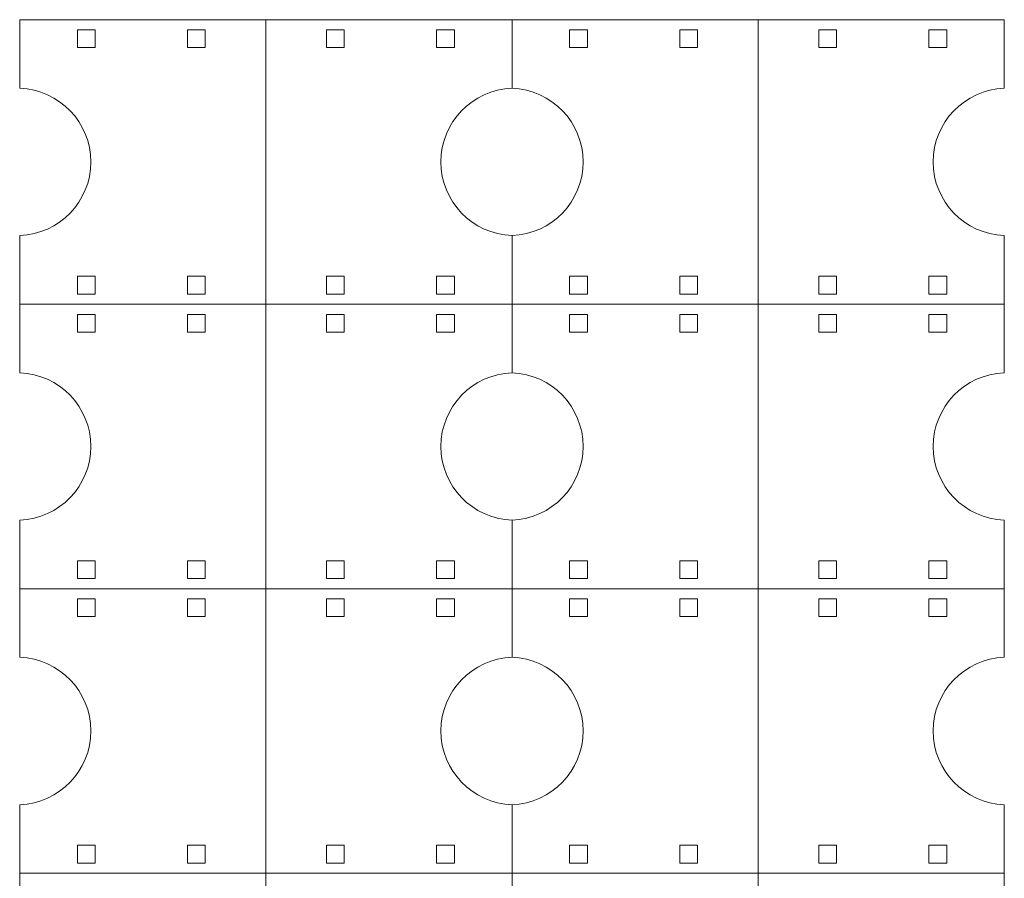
# Model space of a CAD drawing. Header units: millimetres. Extents: x -1094 to 1155, y -1556 to 1707.
# Tile 149 of 149: x 934 to 1155, y 1513 to 1706. Entities that reach past the tile are written whole.
import ezdxf

# ---------------------------------------------------------------- set-up
doc = ezdxf.new("R2010")
doc.units = ezdxf.units.MM
doc.header["$MEASUREMENT"] = 0
doc.layers.add('Layer 1', color=7, linetype='Continuous')

msp = doc.modelspace()

# ---------------------------------------------------------------- linework, layer by layer
at = {"layer": 'Layer 1', "color": 250, "lineweight": 9}
for points, knots in [([(934.1118, 1642.1222), (934.1118, 1642.1222), (934.1118, 1657.5422), (934.1118, 1657.5422), (934.1118, 1657.5422), (943.0118, 1657.8922), (950.1118, 1665.1822), (950.1118, 1674.1222), (950.1118, 1674.1222), (950.1118, 1683.0622), (943.0118, 1690.3422), (934.1118, 1690.6922), (934.1118, 1690.6922), (934.1118, 1690.6922), (934.1118, 1706.1122), (934.1118, 1706.1122), (934.1118, 1706.1122), (934.1118, 1706.1122), (989.4618, 1706.1122), (989.4618, 1706.1122), (989.4618, 1706.1122), (989.4618, 1684.7822), (989.4618, 1663.4522), (989.4618, 1642.1222), (989.4618, 1642.1222), (989.4618, 1642.1222), (1044.8018, 1642.1222), (1044.8018, 1642.1222), (1044.8018, 1642.1222), (1044.8018, 1642.1222), (1044.8018, 1626.7022), (1044.8018, 1626.7022), (1044.8018, 1626.7022), (1035.9118, 1626.3522), (1028.8018, 1619.0622), (1028.8018, 1610.1222), (1028.8018, 1610.1222), (1028.8018, 1601.1822), (1035.9118, 1593.9022), (1044.8018, 1593.5522), (1044.8018, 1593.5522), (1044.8018, 1593.5522), (1044.8018, 1578.1322), (1044.8018, 1578.1322), (1044.8018, 1578.1322), (1044.8018, 1578.1322), (1100.1518, 1578.1322), (1100.1518, 1578.1322), (1100.1518, 1578.1322), (1100.1518, 1556.8022), (1100.1518, 1535.4622), (1100.1518, 1514.1322), (1100.1518, 1514.1322), (1100.1518, 1514.1322), (1155.4918, 1514.1322), (1155.4918, 1514.1322), (1155.4918, 1514.1322), (1155.4918, 1514.1322), (1155.4918, 1498.7122), (1155.4918, 1498.7122), (1155.4918, 1498.7122), (1146.5918, 1498.3622), (1139.4918, 1491.0722), (1139.4918, 1482.1422), (1139.4918, 1482.1422), (1139.4918, 1473.2022), (1146.5918, 1465.9122), (1155.4918, 1465.5622), (1155.4918, 1465.5622), (1155.4918, 1465.5622), (1155.4918, 1450.1422), (1155.4918, 1450.1422)], [0, 0, 0, 0, 0.05263158, 0.05263158, 0.05263158, 0.05263158, 0.10526316, 0.10526316, 0.10526316, 0.10526316, 0.15789474, 0.15789474, 0.15789474, 0.15789474, 0.21052632, 0.21052632, 0.21052632, 0.21052632, 0.26315789, 0.26315789, 0.26315789, 0.26315789, 0.31578947, 0.31578947, 0.31578947, 0.31578947, 0.36842105, 0.36842105, 0.36842105, 0.36842105, 0.42105263, 0.42105263, 0.42105263, 0.42105263, 0.47368421, 0.47368421, 0.47368421, 0.47368421, 0.52631579, 0.52631579, 0.52631579, 0.52631579, 0.57894737, 0.57894737, 0.57894737, 0.57894737, 0.63157895, 0.63157895, 0.63157895, 0.63157895, 0.68421053, 0.68421053, 0.68421053, 0.68421053, 0.73684211, 0.73684211, 0.73684211, 0.73684211, 0.78947368, 0.78947368, 0.78947368, 0.78947368, 0.84210526, 0.84210526, 0.84210526, 0.84210526, 0.89473684, 0.89473684, 0.89473684, 0.89473684, 1, 1, 1, 1]), ([(989.4618, 1706.1122), (989.4618, 1706.1122), (1044.8018, 1706.1122), (1044.8018, 1706.1122), (1044.8018, 1706.1122), (1044.8018, 1706.1122), (1044.8018, 1690.6922), (1044.8018, 1690.6922), (1044.8018, 1690.6922), (1035.9118, 1690.3422), (1028.8018, 1683.0622), (1028.8018, 1674.1222), (1028.8018, 1674.1222), (1028.8018, 1665.1822), (1035.9118, 1657.8922), (1044.8018, 1657.5422), (1044.8018, 1657.5422), (1044.8018, 1657.5422), (1044.8018, 1642.1222), (1044.8018, 1642.1222), (1044.8018, 1642.1222), (1044.8018, 1642.1222), (1100.1518, 1642.1222), (1100.1518, 1642.1222), (1100.1518, 1642.1222), (1100.1518, 1620.7922), (1100.1518, 1599.4622), (1100.1518, 1578.1322), (1100.1518, 1578.1322), (1100.1518, 1578.1322), (1155.4918, 1578.1322), (1155.4918, 1578.1322), (1155.4918, 1578.1322), (1155.4918, 1578.1322), (1155.4918, 1562.7022), (1155.4918, 1562.7022), (1155.4918, 1562.7022), (1146.5918, 1562.3622), (1139.4918, 1555.0722), (1139.4918, 1546.1322), (1139.4918, 1546.1322), (1139.4918, 1537.1922), (1146.5918, 1529.9022), (1155.4918, 1529.5522), (1155.4918, 1529.5522), (1155.4918, 1529.5522), (1155.4918, 1514.1322), (1155.4918, 1514.1322)], [0, 0, 0, 0, 0.07692308, 0.07692308, 0.07692308, 0.07692308, 0.15384615, 0.15384615, 0.15384615, 0.15384615, 0.23076923, 0.23076923, 0.23076923, 0.23076923, 0.30769231, 0.30769231, 0.30769231, 0.30769231, 0.38461538, 0.38461538, 0.38461538, 0.38461538, 0.46153846, 0.46153846, 0.46153846, 0.46153846, 0.53846154, 0.53846154, 0.53846154, 0.53846154, 0.61538462, 0.61538462, 0.61538462, 0.61538462, 0.69230769, 0.69230769, 0.69230769, 0.69230769, 0.76923077, 0.76923077, 0.76923077, 0.76923077, 0.84615385, 0.84615385, 0.84615385, 0.84615385, 1, 1, 1, 1]), ([(1155.4918, 1578.1322), (1155.4918, 1578.1322), (1155.4918, 1593.5522), (1155.4918, 1593.5522), (1155.4918, 1593.5522), (1146.5918, 1593.9022), (1139.4918, 1601.1822), (1139.4918, 1610.1222), (1139.4918, 1610.1222), (1139.4918, 1619.0622), (1146.5918, 1626.3522), (1155.4918, 1626.7022), (1155.4918, 1626.7022), (1155.4918, 1626.7022), (1155.4918, 1642.1222), (1155.4918, 1642.1222), (1155.4918, 1642.1222), (1155.4918, 1642.1222), (1100.1518, 1642.1222), (1100.1518, 1642.1222), (1100.1518, 1642.1222), (1100.1518, 1663.4522), (1100.1518, 1684.7822), (1100.1518, 1706.1122), (1100.1518, 1706.1122), (1100.1518, 1706.1122), (1044.8018, 1706.1122), (1044.8018, 1706.1122)], [0, 0, 0, 0, 0.125, 0.125, 0.125, 0.125, 0.25, 0.25, 0.25, 0.25, 0.375, 0.375, 0.375, 0.375, 0.5, 0.5, 0.5, 0.5, 0.625, 0.625, 0.625, 0.625, 0.75, 0.75, 0.75, 0.75, 1, 1, 1, 1]), ([(1100.1518, 1706.1122), (1100.1518, 1706.1122), (1155.4918, 1706.1122), (1155.4918, 1706.1122), (1155.4918, 1706.1122), (1155.4918, 1706.1122), (1155.4918, 1690.6922), (1155.4918, 1690.6922), (1155.4918, 1690.6922), (1146.5918, 1690.3422), (1139.4918, 1683.0622), (1139.4918, 1674.1222), (1139.4918, 1674.1222), (1139.4918, 1665.1822), (1146.5918, 1657.8922), (1155.4918, 1657.5422), (1155.4918, 1657.5422), (1155.4918, 1657.5422), (1155.4918, 1642.1222), (1155.4918, 1642.1222)], [0, 0, 0, 0, 0.16666667, 0.16666667, 0.16666667, 0.16666667, 0.33333333, 0.33333333, 0.33333333, 0.33333333, 0.5, 0.5, 0.5, 0.5, 0.66666667, 0.66666667, 0.66666667, 0.66666667, 1, 1, 1, 1]), ([(951.0718, 1699.8222), (951.0718, 1699.8222), (951.0718, 1703.8222), (951.0718, 1703.8222), (951.0718, 1703.8222), (951.0718, 1703.8222), (947.0718, 1703.8222), (947.0718, 1703.8222), (947.0718, 1703.8222), (947.0718, 1703.8222), (947.0718, 1699.8222), (947.0718, 1699.8222), (947.0718, 1699.8222), (947.0718, 1699.8222), (951.0718, 1699.8222), (951.0718, 1699.8222)], [0, 0, 0, 0, 0.2, 0.2, 0.2, 0.2, 0.4, 0.4, 0.4, 0.4, 0.6, 0.6, 0.6, 0.6, 1, 1, 1, 1]), ([(971.8318, 1699.8222), (971.8318, 1699.8222), (971.8318, 1703.8222), (971.8318, 1703.8222), (971.8318, 1703.8222), (971.8318, 1703.8222), (975.8318, 1703.8222), (975.8318, 1703.8222), (975.8318, 1703.8222), (975.8318, 1703.8222), (975.8318, 1699.8222), (975.8318, 1699.8222), (975.8318, 1699.8222), (975.8318, 1699.8222), (971.8318, 1699.8222), (971.8318, 1699.8222)], [0, 0, 0, 0, 0.2, 0.2, 0.2, 0.2, 0.4, 0.4, 0.4, 0.4, 0.6, 0.6, 0.6, 0.6, 1, 1, 1, 1]), ([(1007.0818, 1699.8222), (1007.0818, 1699.8222), (1007.0818, 1703.8222), (1007.0818, 1703.8222), (1007.0818, 1703.8222), (1007.0818, 1703.8222), (1003.0918, 1703.8222), (1003.0918, 1703.8222), (1003.0918, 1703.8222), (1003.0918, 1703.8222), (1003.0918, 1699.8222), (1003.0918, 1699.8222), (1003.0918, 1699.8222), (1003.0918, 1699.8222), (1007.0818, 1699.8222), (1007.0818, 1699.8222)], [0, 0, 0, 0, 0.2, 0.2, 0.2, 0.2, 0.4, 0.4, 0.4, 0.4, 0.6, 0.6, 0.6, 0.6, 1, 1, 1, 1]), ([(1027.8518, 1699.8222), (1027.8518, 1699.8222), (1027.8518, 1703.8222), (1027.8518, 1703.8222), (1027.8518, 1703.8222), (1027.8518, 1703.8222), (1031.8518, 1703.8222), (1031.8518, 1703.8222), (1031.8518, 1703.8222), (1031.8518, 1703.8222), (1031.8518, 1699.8222), (1031.8518, 1699.8222), (1031.8518, 1699.8222), (1031.8518, 1699.8222), (1027.8518, 1699.8222), (1027.8518, 1699.8222)], [0, 0, 0, 0, 0.2, 0.2, 0.2, 0.2, 0.4, 0.4, 0.4, 0.4, 0.6, 0.6, 0.6, 0.6, 1, 1, 1, 1]), ([(1061.7518, 1699.8222), (1061.7518, 1699.8222), (1061.7518, 1703.8222), (1061.7518, 1703.8222), (1061.7518, 1703.8222), (1061.7518, 1703.8222), (1057.7518, 1703.8222), (1057.7518, 1703.8222), (1057.7518, 1703.8222), (1057.7518, 1703.8222), (1057.7518, 1699.8222), (1057.7518, 1699.8222), (1057.7518, 1699.8222), (1057.7518, 1699.8222), (1061.7518, 1699.8222), (1061.7518, 1699.8222)], [0, 0, 0, 0, 0.2, 0.2, 0.2, 0.2, 0.4, 0.4, 0.4, 0.4, 0.6, 0.6, 0.6, 0.6, 1, 1, 1, 1]), ([(1082.5218, 1699.8222), (1082.5218, 1699.8222), (1082.5218, 1703.8222), (1082.5218, 1703.8222), (1082.5218, 1703.8222), (1082.5218, 1703.8222), (1086.5218, 1703.8222), (1086.5218, 1703.8222), (1086.5218, 1703.8222), (1086.5218, 1703.8222), (1086.5218, 1699.8222), (1086.5218, 1699.8222), (1086.5218, 1699.8222), (1086.5218, 1699.8222), (1082.5218, 1699.8222), (1082.5218, 1699.8222)], [0, 0, 0, 0, 0.2, 0.2, 0.2, 0.2, 0.4, 0.4, 0.4, 0.4, 0.6, 0.6, 0.6, 0.6, 1, 1, 1, 1]), ([(1117.7718, 1699.8222), (1117.7718, 1699.8222), (1117.7718, 1703.8222), (1117.7718, 1703.8222), (1117.7718, 1703.8222), (1117.7718, 1703.8222), (1113.7718, 1703.8222), (1113.7718, 1703.8222), (1113.7718, 1703.8222), (1113.7718, 1703.8222), (1113.7718, 1699.8222), (1113.7718, 1699.8222), (1113.7718, 1699.8222), (1113.7718, 1699.8222), (1117.7718, 1699.8222), (1117.7718, 1699.8222)], [0, 0, 0, 0, 0.2, 0.2, 0.2, 0.2, 0.4, 0.4, 0.4, 0.4, 0.6, 0.6, 0.6, 0.6, 1, 1, 1, 1]), ([(1138.5418, 1699.8222), (1138.5418, 1699.8222), (1138.5418, 1703.8222), (1138.5418, 1703.8222), (1138.5418, 1703.8222), (1138.5418, 1703.8222), (1142.5418, 1703.8222), (1142.5418, 1703.8222), (1142.5418, 1703.8222), (1142.5418, 1703.8222), (1142.5418, 1699.8222), (1142.5418, 1699.8222), (1142.5418, 1699.8222), (1142.5418, 1699.8222), (1138.5418, 1699.8222), (1138.5418, 1699.8222)], [0, 0, 0, 0, 0.2, 0.2, 0.2, 0.2, 0.4, 0.4, 0.4, 0.4, 0.6, 0.6, 0.6, 0.6, 1, 1, 1, 1]), ([(1044.8018, 1690.6922), (1053.7018, 1690.3422), (1060.8018, 1683.0622), (1060.8018, 1674.1222), (1060.8018, 1674.1222), (1060.8018, 1665.1822), (1053.7018, 1657.8922), (1044.8018, 1657.5422)], [0, 0, 0, 0, 0.33333333, 0.33333333, 0.33333333, 0.33333333, 1, 1, 1, 1]), ([(951.0718, 1648.4122), (951.0718, 1648.4122), (951.0718, 1644.4122), (951.0718, 1644.4122), (951.0718, 1644.4122), (951.0718, 1644.4122), (947.0718, 1644.4122), (947.0718, 1644.4122), (947.0718, 1644.4122), (947.0718, 1644.4122), (947.0718, 1648.4122), (947.0718, 1648.4122), (947.0718, 1648.4122), (947.0718, 1648.4122), (951.0718, 1648.4122), (951.0718, 1648.4122)], [0, 0, 0, 0, 0.2, 0.2, 0.2, 0.2, 0.4, 0.4, 0.4, 0.4, 0.6, 0.6, 0.6, 0.6, 1, 1, 1, 1]), ([(971.8318, 1648.4122), (971.8318, 1648.4122), (971.8318, 1644.4122), (971.8318, 1644.4122), (971.8318, 1644.4122), (971.8318, 1644.4122), (975.8318, 1644.4122), (975.8318, 1644.4122), (975.8318, 1644.4122), (975.8318, 1644.4122), (975.8318, 1648.4122), (975.8318, 1648.4122), (975.8318, 1648.4122), (975.8318, 1648.4122), (971.8318, 1648.4122), (971.8318, 1648.4122)], [0, 0, 0, 0, 0.2, 0.2, 0.2, 0.2, 0.4, 0.4, 0.4, 0.4, 0.6, 0.6, 0.6, 0.6, 1, 1, 1, 1]), ([(1007.0818, 1648.4122), (1007.0818, 1648.4122), (1007.0818, 1644.4122), (1007.0818, 1644.4122), (1007.0818, 1644.4122), (1007.0818, 1644.4122), (1003.0918, 1644.4122), (1003.0918, 1644.4122), (1003.0918, 1644.4122), (1003.0918, 1644.4122), (1003.0918, 1648.4122), (1003.0918, 1648.4122), (1003.0918, 1648.4122), (1003.0918, 1648.4122), (1007.0818, 1648.4122), (1007.0818, 1648.4122)], [0, 0, 0, 0, 0.2, 0.2, 0.2, 0.2, 0.4, 0.4, 0.4, 0.4, 0.6, 0.6, 0.6, 0.6, 1, 1, 1, 1]), ([(1027.8518, 1648.4122), (1027.8518, 1648.4122), (1027.8518, 1644.4122), (1027.8518, 1644.4122), (1027.8518, 1644.4122), (1027.8518, 1644.4122), (1031.8518, 1644.4122), (1031.8518, 1644.4122), (1031.8518, 1644.4122), (1031.8518, 1644.4122), (1031.8518, 1648.4122), (1031.8518, 1648.4122), (1031.8518, 1648.4122), (1031.8518, 1648.4122), (1027.8518, 1648.4122), (1027.8518, 1648.4122)], [0, 0, 0, 0, 0.2, 0.2, 0.2, 0.2, 0.4, 0.4, 0.4, 0.4, 0.6, 0.6, 0.6, 0.6, 1, 1, 1, 1]), ([(1061.7518, 1648.4122), (1061.7518, 1648.4122), (1061.7518, 1644.4122), (1061.7518, 1644.4122), (1061.7518, 1644.4122), (1061.7518, 1644.4122), (1057.7518, 1644.4122), (1057.7518, 1644.4122), (1057.7518, 1644.4122), (1057.7518, 1644.4122), (1057.7518, 1648.4122), (1057.7518, 1648.4122), (1057.7518, 1648.4122), (1057.7518, 1648.4122), (1061.7518, 1648.4122), (1061.7518, 1648.4122)], [0, 0, 0, 0, 0.2, 0.2, 0.2, 0.2, 0.4, 0.4, 0.4, 0.4, 0.6, 0.6, 0.6, 0.6, 1, 1, 1, 1]), ([(1082.5218, 1648.4122), (1082.5218, 1648.4122), (1082.5218, 1644.4122), (1082.5218, 1644.4122), (1082.5218, 1644.4122), (1082.5218, 1644.4122), (1086.5218, 1644.4122), (1086.5218, 1644.4122), (1086.5218, 1644.4122), (1086.5218, 1644.4122), (1086.5218, 1648.4122), (1086.5218, 1648.4122), (1086.5218, 1648.4122), (1086.5218, 1648.4122), (1082.5218, 1648.4122), (1082.5218, 1648.4122)], [0, 0, 0, 0, 0.2, 0.2, 0.2, 0.2, 0.4, 0.4, 0.4, 0.4, 0.6, 0.6, 0.6, 0.6, 1, 1, 1, 1]), ([(1117.7718, 1648.4122), (1117.7718, 1648.4122), (1117.7718, 1644.4122), (1117.7718, 1644.4122), (1117.7718, 1644.4122), (1117.7718, 1644.4122), (1113.7718, 1644.4122), (1113.7718, 1644.4122), (1113.7718, 1644.4122), (1113.7718, 1644.4122), (1113.7718, 1648.4122), (1113.7718, 1648.4122), (1113.7718, 1648.4122), (1113.7718, 1648.4122), (1117.7718, 1648.4122), (1117.7718, 1648.4122)], [0, 0, 0, 0, 0.2, 0.2, 0.2, 0.2, 0.4, 0.4, 0.4, 0.4, 0.6, 0.6, 0.6, 0.6, 1, 1, 1, 1]), ([(1138.5418, 1648.4122), (1138.5418, 1648.4122), (1138.5418, 1644.4122), (1138.5418, 1644.4122), (1138.5418, 1644.4122), (1138.5418, 1644.4122), (1142.5418, 1644.4122), (1142.5418, 1644.4122), (1142.5418, 1644.4122), (1142.5418, 1644.4122), (1142.5418, 1648.4122), (1142.5418, 1648.4122), (1142.5418, 1648.4122), (1142.5418, 1648.4122), (1138.5418, 1648.4122), (1138.5418, 1648.4122)], [0, 0, 0, 0, 0.2, 0.2, 0.2, 0.2, 0.4, 0.4, 0.4, 0.4, 0.6, 0.6, 0.6, 0.6, 1, 1, 1, 1]), ([(934.1118, 1578.1322), (934.1118, 1578.1322), (934.1118, 1593.5522), (934.1118, 1593.5522), (934.1118, 1593.5522), (943.0118, 1593.9022), (950.1118, 1601.1822), (950.1118, 1610.1222), (950.1118, 1610.1222), (950.1118, 1619.0622), (943.0118, 1626.3522), (934.1118, 1626.7022), (934.1118, 1626.7022), (934.1118, 1626.7022), (934.1118, 1642.1222), (934.1118, 1642.1222), (934.1118, 1642.1222), (934.1118, 1642.1222), (989.4618, 1642.1222), (989.4618, 1642.1222), (989.4618, 1642.1222), (989.4618, 1620.7922), (989.4618, 1599.4622), (989.4618, 1578.1322), (989.4618, 1578.1322), (989.4618, 1578.1322), (1044.8018, 1578.1322), (1044.8018, 1578.1322), (1044.8018, 1578.1322), (1044.8018, 1578.1322), (1044.8018, 1562.7022), (1044.8018, 1562.7022), (1044.8018, 1562.7022), (1035.9118, 1562.3622), (1028.8018, 1555.0722), (1028.8018, 1546.1322), (1028.8018, 1546.1322), (1028.8018, 1537.1922), (1035.9118, 1529.9022), (1044.8018, 1529.5522), (1044.8018, 1529.5522), (1044.8018, 1529.5522), (1044.8018, 1514.1322), (1044.8018, 1514.1322), (1044.8018, 1514.1322), (1044.8018, 1514.1322), (1100.1518, 1514.1322), (1100.1518, 1514.1322), (1100.1518, 1514.1322), (1100.1518, 1492.8022), (1100.1518, 1471.4722), (1100.1518, 1450.1422), (1100.1518, 1450.1422), (1100.1518, 1450.1422), (1155.4918, 1450.1422), (1155.4918, 1450.1422), (1155.4918, 1450.1422), (1155.4918, 1450.1422), (1155.4918, 1434.7222), (1155.4918, 1434.7222), (1155.4918, 1434.7222), (1146.5918, 1434.3722), (1139.4918, 1427.0822), (1139.4918, 1418.1422), (1139.4918, 1418.1422), (1139.4918, 1409.2022), (1146.5918, 1401.9222), (1155.4918, 1401.5722), (1155.4918, 1401.5722), (1155.4918, 1401.5722), (1155.4918, 1386.1522), (1155.4918, 1386.1522)], [0, 0, 0, 0, 0.05263158, 0.05263158, 0.05263158, 0.05263158, 0.10526316, 0.10526316, 0.10526316, 0.10526316, 0.15789474, 0.15789474, 0.15789474, 0.15789474, 0.21052632, 0.21052632, 0.21052632, 0.21052632, 0.26315789, 0.26315789, 0.26315789, 0.26315789, 0.31578947, 0.31578947, 0.31578947, 0.31578947, 0.36842105, 0.36842105, 0.36842105, 0.36842105, 0.42105263, 0.42105263, 0.42105263, 0.42105263, 0.47368421, 0.47368421, 0.47368421, 0.47368421, 0.52631579, 0.52631579, 0.52631579, 0.52631579, 0.57894737, 0.57894737, 0.57894737, 0.57894737, 0.63157895, 0.63157895, 0.63157895, 0.63157895, 0.68421053, 0.68421053, 0.68421053, 0.68421053, 0.73684211, 0.73684211, 0.73684211, 0.73684211, 0.78947368, 0.78947368, 0.78947368, 0.78947368, 0.84210526, 0.84210526, 0.84210526, 0.84210526, 0.89473684, 0.89473684, 0.89473684, 0.89473684, 1, 1, 1, 1]), ([(951.0718, 1635.8322), (951.0718, 1635.8322), (951.0718, 1639.8322), (951.0718, 1639.8322), (951.0718, 1639.8322), (951.0718, 1639.8322), (947.0718, 1639.8322), (947.0718, 1639.8322), (947.0718, 1639.8322), (947.0718, 1639.8322), (947.0718, 1635.8322), (947.0718, 1635.8322), (947.0718, 1635.8322), (947.0718, 1635.8322), (951.0718, 1635.8322), (951.0718, 1635.8322)], [0, 0, 0, 0, 0.2, 0.2, 0.2, 0.2, 0.4, 0.4, 0.4, 0.4, 0.6, 0.6, 0.6, 0.6, 1, 1, 1, 1]), ([(971.8318, 1635.8322), (971.8318, 1635.8322), (971.8318, 1639.8322), (971.8318, 1639.8322), (971.8318, 1639.8322), (971.8318, 1639.8322), (975.8318, 1639.8322), (975.8318, 1639.8322), (975.8318, 1639.8322), (975.8318, 1639.8322), (975.8318, 1635.8322), (975.8318, 1635.8322), (975.8318, 1635.8322), (975.8318, 1635.8322), (971.8318, 1635.8322), (971.8318, 1635.8322)], [0, 0, 0, 0, 0.2, 0.2, 0.2, 0.2, 0.4, 0.4, 0.4, 0.4, 0.6, 0.6, 0.6, 0.6, 1, 1, 1, 1]), ([(1007.0818, 1635.8322), (1007.0818, 1635.8322), (1007.0818, 1639.8322), (1007.0818, 1639.8322), (1007.0818, 1639.8322), (1007.0818, 1639.8322), (1003.0918, 1639.8322), (1003.0918, 1639.8322), (1003.0918, 1639.8322), (1003.0918, 1639.8322), (1003.0918, 1635.8322), (1003.0918, 1635.8322), (1003.0918, 1635.8322), (1003.0918, 1635.8322), (1007.0818, 1635.8322), (1007.0818, 1635.8322)], [0, 0, 0, 0, 0.2, 0.2, 0.2, 0.2, 0.4, 0.4, 0.4, 0.4, 0.6, 0.6, 0.6, 0.6, 1, 1, 1, 1]), ([(1027.8518, 1635.8322), (1027.8518, 1635.8322), (1027.8518, 1639.8322), (1027.8518, 1639.8322), (1027.8518, 1639.8322), (1027.8518, 1639.8322), (1031.8518, 1639.8322), (1031.8518, 1639.8322), (1031.8518, 1639.8322), (1031.8518, 1639.8322), (1031.8518, 1635.8322), (1031.8518, 1635.8322), (1031.8518, 1635.8322), (1031.8518, 1635.8322), (1027.8518, 1635.8322), (1027.8518, 1635.8322)], [0, 0, 0, 0, 0.2, 0.2, 0.2, 0.2, 0.4, 0.4, 0.4, 0.4, 0.6, 0.6, 0.6, 0.6, 1, 1, 1, 1]), ([(1061.7518, 1635.8322), (1061.7518, 1635.8322), (1061.7518, 1639.8322), (1061.7518, 1639.8322), (1061.7518, 1639.8322), (1061.7518, 1639.8322), (1057.7518, 1639.8322), (1057.7518, 1639.8322), (1057.7518, 1639.8322), (1057.7518, 1639.8322), (1057.7518, 1635.8322), (1057.7518, 1635.8322), (1057.7518, 1635.8322), (1057.7518, 1635.8322), (1061.7518, 1635.8322), (1061.7518, 1635.8322)], [0, 0, 0, 0, 0.2, 0.2, 0.2, 0.2, 0.4, 0.4, 0.4, 0.4, 0.6, 0.6, 0.6, 0.6, 1, 1, 1, 1]), ([(1082.5218, 1635.8322), (1082.5218, 1635.8322), (1082.5218, 1639.8322), (1082.5218, 1639.8322), (1082.5218, 1639.8322), (1082.5218, 1639.8322), (1086.5218, 1639.8322), (1086.5218, 1639.8322), (1086.5218, 1639.8322), (1086.5218, 1639.8322), (1086.5218, 1635.8322), (1086.5218, 1635.8322), (1086.5218, 1635.8322), (1086.5218, 1635.8322), (1082.5218, 1635.8322), (1082.5218, 1635.8322)], [0, 0, 0, 0, 0.2, 0.2, 0.2, 0.2, 0.4, 0.4, 0.4, 0.4, 0.6, 0.6, 0.6, 0.6, 1, 1, 1, 1]), ([(1117.7718, 1635.8322), (1117.7718, 1635.8322), (1117.7718, 1639.8322), (1117.7718, 1639.8322), (1117.7718, 1639.8322), (1117.7718, 1639.8322), (1113.7718, 1639.8322), (1113.7718, 1639.8322), (1113.7718, 1639.8322), (1113.7718, 1639.8322), (1113.7718, 1635.8322), (1113.7718, 1635.8322), (1113.7718, 1635.8322), (1113.7718, 1635.8322), (1117.7718, 1635.8322), (1117.7718, 1635.8322)], [0, 0, 0, 0, 0.2, 0.2, 0.2, 0.2, 0.4, 0.4, 0.4, 0.4, 0.6, 0.6, 0.6, 0.6, 1, 1, 1, 1]), ([(1138.5418, 1635.8322), (1138.5418, 1635.8322), (1138.5418, 1639.8322), (1138.5418, 1639.8322), (1138.5418, 1639.8322), (1138.5418, 1639.8322), (1142.5418, 1639.8322), (1142.5418, 1639.8322), (1142.5418, 1639.8322), (1142.5418, 1639.8322), (1142.5418, 1635.8322), (1142.5418, 1635.8322), (1142.5418, 1635.8322), (1142.5418, 1635.8322), (1138.5418, 1635.8322), (1138.5418, 1635.8322)], [0, 0, 0, 0, 0.2, 0.2, 0.2, 0.2, 0.4, 0.4, 0.4, 0.4, 0.6, 0.6, 0.6, 0.6, 1, 1, 1, 1]), ([(1044.8018, 1626.7022), (1053.7018, 1626.3522), (1060.8018, 1619.0622), (1060.8018, 1610.1222), (1060.8018, 1610.1222), (1060.8018, 1601.1822), (1053.7018, 1593.9022), (1044.8018, 1593.5522)], [0, 0, 0, 0, 0.33333333, 0.33333333, 0.33333333, 0.33333333, 1, 1, 1, 1]), ([(951.0718, 1584.4222), (951.0718, 1584.4222), (951.0718, 1580.4222), (951.0718, 1580.4222), (951.0718, 1580.4222), (951.0718, 1580.4222), (947.0718, 1580.4222), (947.0718, 1580.4222), (947.0718, 1580.4222), (947.0718, 1580.4222), (947.0718, 1584.4222), (947.0718, 1584.4222), (947.0718, 1584.4222), (947.0718, 1584.4222), (951.0718, 1584.4222), (951.0718, 1584.4222)], [0, 0, 0, 0, 0.2, 0.2, 0.2, 0.2, 0.4, 0.4, 0.4, 0.4, 0.6, 0.6, 0.6, 0.6, 1, 1, 1, 1]), ([(971.8318, 1584.4222), (971.8318, 1584.4222), (971.8318, 1580.4222), (971.8318, 1580.4222), (971.8318, 1580.4222), (971.8318, 1580.4222), (975.8318, 1580.4222), (975.8318, 1580.4222), (975.8318, 1580.4222), (975.8318, 1580.4222), (975.8318, 1584.4222), (975.8318, 1584.4222), (975.8318, 1584.4222), (975.8318, 1584.4222), (971.8318, 1584.4222), (971.8318, 1584.4222)], [0, 0, 0, 0, 0.2, 0.2, 0.2, 0.2, 0.4, 0.4, 0.4, 0.4, 0.6, 0.6, 0.6, 0.6, 1, 1, 1, 1]), ([(1007.0818, 1584.4222), (1007.0818, 1584.4222), (1007.0818, 1580.4222), (1007.0818, 1580.4222), (1007.0818, 1580.4222), (1007.0818, 1580.4222), (1003.0918, 1580.4222), (1003.0918, 1580.4222), (1003.0918, 1580.4222), (1003.0918, 1580.4222), (1003.0918, 1584.4222), (1003.0918, 1584.4222), (1003.0918, 1584.4222), (1003.0918, 1584.4222), (1007.0818, 1584.4222), (1007.0818, 1584.4222)], [0, 0, 0, 0, 0.2, 0.2, 0.2, 0.2, 0.4, 0.4, 0.4, 0.4, 0.6, 0.6, 0.6, 0.6, 1, 1, 1, 1]), ([(1027.8518, 1584.4222), (1027.8518, 1584.4222), (1027.8518, 1580.4222), (1027.8518, 1580.4222), (1027.8518, 1580.4222), (1027.8518, 1580.4222), (1031.8518, 1580.4222), (1031.8518, 1580.4222), (1031.8518, 1580.4222), (1031.8518, 1580.4222), (1031.8518, 1584.4222), (1031.8518, 1584.4222), (1031.8518, 1584.4222), (1031.8518, 1584.4222), (1027.8518, 1584.4222), (1027.8518, 1584.4222)], [0, 0, 0, 0, 0.2, 0.2, 0.2, 0.2, 0.4, 0.4, 0.4, 0.4, 0.6, 0.6, 0.6, 0.6, 1, 1, 1, 1]), ([(1061.7518, 1584.4222), (1061.7518, 1584.4222), (1061.7518, 1580.4222), (1061.7518, 1580.4222), (1061.7518, 1580.4222), (1061.7518, 1580.4222), (1057.7518, 1580.4222), (1057.7518, 1580.4222), (1057.7518, 1580.4222), (1057.7518, 1580.4222), (1057.7518, 1584.4222), (1057.7518, 1584.4222), (1057.7518, 1584.4222), (1057.7518, 1584.4222), (1061.7518, 1584.4222), (1061.7518, 1584.4222)], [0, 0, 0, 0, 0.2, 0.2, 0.2, 0.2, 0.4, 0.4, 0.4, 0.4, 0.6, 0.6, 0.6, 0.6, 1, 1, 1, 1]), ([(1082.5218, 1584.4222), (1082.5218, 1584.4222), (1082.5218, 1580.4222), (1082.5218, 1580.4222), (1082.5218, 1580.4222), (1082.5218, 1580.4222), (1086.5218, 1580.4222), (1086.5218, 1580.4222), (1086.5218, 1580.4222), (1086.5218, 1580.4222), (1086.5218, 1584.4222), (1086.5218, 1584.4222), (1086.5218, 1584.4222), (1086.5218, 1584.4222), (1082.5218, 1584.4222), (1082.5218, 1584.4222)], [0, 0, 0, 0, 0.2, 0.2, 0.2, 0.2, 0.4, 0.4, 0.4, 0.4, 0.6, 0.6, 0.6, 0.6, 1, 1, 1, 1]), ([(1117.7718, 1584.4222), (1117.7718, 1584.4222), (1117.7718, 1580.4222), (1117.7718, 1580.4222), (1117.7718, 1580.4222), (1117.7718, 1580.4222), (1113.7718, 1580.4222), (1113.7718, 1580.4222), (1113.7718, 1580.4222), (1113.7718, 1580.4222), (1113.7718, 1584.4222), (1113.7718, 1584.4222), (1113.7718, 1584.4222), (1113.7718, 1584.4222), (1117.7718, 1584.4222), (1117.7718, 1584.4222)], [0, 0, 0, 0, 0.2, 0.2, 0.2, 0.2, 0.4, 0.4, 0.4, 0.4, 0.6, 0.6, 0.6, 0.6, 1, 1, 1, 1]), ([(1138.5418, 1584.4222), (1138.5418, 1584.4222), (1138.5418, 1580.4222), (1138.5418, 1580.4222), (1138.5418, 1580.4222), (1138.5418, 1580.4222), (1142.5418, 1580.4222), (1142.5418, 1580.4222), (1142.5418, 1580.4222), (1142.5418, 1580.4222), (1142.5418, 1584.4222), (1142.5418, 1584.4222), (1142.5418, 1584.4222), (1142.5418, 1584.4222), (1138.5418, 1584.4222), (1138.5418, 1584.4222)], [0, 0, 0, 0, 0.2, 0.2, 0.2, 0.2, 0.4, 0.4, 0.4, 0.4, 0.6, 0.6, 0.6, 0.6, 1, 1, 1, 1]), ([(934.1118, 1514.1322), (934.1118, 1514.1322), (934.1118, 1529.5522), (934.1118, 1529.5522), (934.1118, 1529.5522), (943.0118, 1529.9022), (950.1118, 1537.1922), (950.1118, 1546.1322), (950.1118, 1546.1322), (950.1118, 1555.0722), (943.0118, 1562.3622), (934.1118, 1562.7022), (934.1118, 1562.7022), (934.1118, 1562.7022), (934.1118, 1578.1322), (934.1118, 1578.1322), (934.1118, 1578.1322), (934.1118, 1578.1322), (989.4618, 1578.1322), (989.4618, 1578.1322), (989.4618, 1578.1322), (989.4618, 1556.8022), (989.4618, 1535.4622), (989.4618, 1514.1322), (989.4618, 1514.1322), (989.4618, 1514.1322), (1044.8018, 1514.1322), (1044.8018, 1514.1322), (1044.8018, 1514.1322), (1044.8018, 1514.1322), (1044.8018, 1498.7122), (1044.8018, 1498.7122), (1044.8018, 1498.7122), (1035.9118, 1498.3622), (1028.8018, 1491.0722), (1028.8018, 1482.1422), (1028.8018, 1482.1422), (1028.8018, 1473.2022), (1035.9118, 1465.9122), (1044.8018, 1465.5622), (1044.8018, 1465.5622), (1044.8018, 1465.5622), (1044.8018, 1450.1422), (1044.8018, 1450.1422), (1044.8018, 1450.1422), (1044.8018, 1450.1422), (1100.1518, 1450.1422), (1100.1518, 1450.1422), (1100.1518, 1450.1422), (1100.1518, 1428.8122), (1100.1518, 1407.4822), (1100.1518, 1386.1522), (1100.1518, 1386.1522), (1100.1518, 1386.1522), (1155.4918, 1386.1522), (1155.4918, 1386.1522), (1155.4918, 1386.1522), (1155.4918, 1386.1522), (1155.4918, 1370.7222), (1155.4918, 1370.7222), (1155.4918, 1370.7222), (1146.5918, 1370.3822), (1139.4918, 1363.0922), (1139.4918, 1354.1522), (1139.4918, 1354.1522), (1139.4918, 1345.2122), (1146.5918, 1337.9222), (1155.4918, 1337.5722), (1155.4918, 1337.5722), (1155.4918, 1337.5722), (1155.4918, 1322.1522), (1155.4918, 1322.1522), (1155.4918, 1322.1522), (1155.4918, 1322.1522), (1100.1518, 1322.1522), (1100.1518, 1322.1522)], [0, 0, 0, 0, 0.05, 0.05, 0.05, 0.05, 0.1, 0.1, 0.1, 0.1, 0.15, 0.15, 0.15, 0.15, 0.2, 0.2, 0.2, 0.2, 0.25, 0.25, 0.25, 0.25, 0.3, 0.3, 0.3, 0.3, 0.35, 0.35, 0.35, 0.35, 0.4, 0.4, 0.4, 0.4, 0.45, 0.45, 0.45, 0.45, 0.5, 0.5, 0.5, 0.5, 0.55, 0.55, 0.55, 0.55, 0.6, 0.6, 0.6, 0.6, 0.65, 0.65, 0.65, 0.65, 0.7, 0.7, 0.7, 0.7, 0.75, 0.75, 0.75, 0.75, 0.8, 0.8, 0.8, 0.8, 0.85, 0.85, 0.85, 0.85, 0.9, 0.9, 0.9, 0.9, 1, 1, 1, 1]), ([(951.0718, 1571.8422), (951.0718, 1571.8422), (951.0718, 1575.8422), (951.0718, 1575.8422), (951.0718, 1575.8422), (951.0718, 1575.8422), (947.0718, 1575.8422), (947.0718, 1575.8422), (947.0718, 1575.8422), (947.0718, 1575.8422), (947.0718, 1571.8422), (947.0718, 1571.8422), (947.0718, 1571.8422), (947.0718, 1571.8422), (951.0718, 1571.8422), (951.0718, 1571.8422)], [0, 0, 0, 0, 0.2, 0.2, 0.2, 0.2, 0.4, 0.4, 0.4, 0.4, 0.6, 0.6, 0.6, 0.6, 1, 1, 1, 1]), ([(971.8318, 1571.8422), (971.8318, 1571.8422), (971.8318, 1575.8422), (971.8318, 1575.8422), (971.8318, 1575.8422), (971.8318, 1575.8422), (975.8318, 1575.8422), (975.8318, 1575.8422), (975.8318, 1575.8422), (975.8318, 1575.8422), (975.8318, 1571.8422), (975.8318, 1571.8422), (975.8318, 1571.8422), (975.8318, 1571.8422), (971.8318, 1571.8422), (971.8318, 1571.8422)], [0, 0, 0, 0, 0.2, 0.2, 0.2, 0.2, 0.4, 0.4, 0.4, 0.4, 0.6, 0.6, 0.6, 0.6, 1, 1, 1, 1]), ([(1007.0818, 1571.8422), (1007.0818, 1571.8422), (1007.0818, 1575.8422), (1007.0818, 1575.8422), (1007.0818, 1575.8422), (1007.0818, 1575.8422), (1003.0918, 1575.8422), (1003.0918, 1575.8422), (1003.0918, 1575.8422), (1003.0918, 1575.8422), (1003.0918, 1571.8422), (1003.0918, 1571.8422), (1003.0918, 1571.8422), (1003.0918, 1571.8422), (1007.0818, 1571.8422), (1007.0818, 1571.8422)], [0, 0, 0, 0, 0.2, 0.2, 0.2, 0.2, 0.4, 0.4, 0.4, 0.4, 0.6, 0.6, 0.6, 0.6, 1, 1, 1, 1]), ([(1027.8518, 1571.8422), (1027.8518, 1571.8422), (1027.8518, 1575.8422), (1027.8518, 1575.8422), (1027.8518, 1575.8422), (1027.8518, 1575.8422), (1031.8518, 1575.8422), (1031.8518, 1575.8422), (1031.8518, 1575.8422), (1031.8518, 1575.8422), (1031.8518, 1571.8422), (1031.8518, 1571.8422), (1031.8518, 1571.8422), (1031.8518, 1571.8422), (1027.8518, 1571.8422), (1027.8518, 1571.8422)], [0, 0, 0, 0, 0.2, 0.2, 0.2, 0.2, 0.4, 0.4, 0.4, 0.4, 0.6, 0.6, 0.6, 0.6, 1, 1, 1, 1]), ([(1061.7518, 1571.8422), (1061.7518, 1571.8422), (1061.7518, 1575.8422), (1061.7518, 1575.8422), (1061.7518, 1575.8422), (1061.7518, 1575.8422), (1057.7518, 1575.8422), (1057.7518, 1575.8422), (1057.7518, 1575.8422), (1057.7518, 1575.8422), (1057.7518, 1571.8422), (1057.7518, 1571.8422), (1057.7518, 1571.8422), (1057.7518, 1571.8422), (1061.7518, 1571.8422), (1061.7518, 1571.8422)], [0, 0, 0, 0, 0.2, 0.2, 0.2, 0.2, 0.4, 0.4, 0.4, 0.4, 0.6, 0.6, 0.6, 0.6, 1, 1, 1, 1]), ([(1082.5218, 1571.8422), (1082.5218, 1571.8422), (1082.5218, 1575.8422), (1082.5218, 1575.8422), (1082.5218, 1575.8422), (1082.5218, 1575.8422), (1086.5218, 1575.8422), (1086.5218, 1575.8422), (1086.5218, 1575.8422), (1086.5218, 1575.8422), (1086.5218, 1571.8422), (1086.5218, 1571.8422), (1086.5218, 1571.8422), (1086.5218, 1571.8422), (1082.5218, 1571.8422), (1082.5218, 1571.8422)], [0, 0, 0, 0, 0.2, 0.2, 0.2, 0.2, 0.4, 0.4, 0.4, 0.4, 0.6, 0.6, 0.6, 0.6, 1, 1, 1, 1]), ([(1117.7718, 1571.8422), (1117.7718, 1571.8422), (1117.7718, 1575.8422), (1117.7718, 1575.8422), (1117.7718, 1575.8422), (1117.7718, 1575.8422), (1113.7718, 1575.8422), (1113.7718, 1575.8422), (1113.7718, 1575.8422), (1113.7718, 1575.8422), (1113.7718, 1571.8422), (1113.7718, 1571.8422), (1113.7718, 1571.8422), (1113.7718, 1571.8422), (1117.7718, 1571.8422), (1117.7718, 1571.8422)], [0, 0, 0, 0, 0.2, 0.2, 0.2, 0.2, 0.4, 0.4, 0.4, 0.4, 0.6, 0.6, 0.6, 0.6, 1, 1, 1, 1]), ([(1138.5418, 1571.8422), (1138.5418, 1571.8422), (1138.5418, 1575.8422), (1138.5418, 1575.8422), (1138.5418, 1575.8422), (1138.5418, 1575.8422), (1142.5418, 1575.8422), (1142.5418, 1575.8422), (1142.5418, 1575.8422), (1142.5418, 1575.8422), (1142.5418, 1571.8422), (1142.5418, 1571.8422), (1142.5418, 1571.8422), (1142.5418, 1571.8422), (1138.5418, 1571.8422), (1138.5418, 1571.8422)], [0, 0, 0, 0, 0.2, 0.2, 0.2, 0.2, 0.4, 0.4, 0.4, 0.4, 0.6, 0.6, 0.6, 0.6, 1, 1, 1, 1]), ([(1044.8018, 1562.7022), (1053.7018, 1562.3622), (1060.8018, 1555.0722), (1060.8018, 1546.1322), (1060.8018, 1546.1322), (1060.8018, 1537.1922), (1053.7018, 1529.9022), (1044.8018, 1529.5522)], [0, 0, 0, 0, 0.33333333, 0.33333333, 0.33333333, 0.33333333, 1, 1, 1, 1]), ([(951.0718, 1520.4222), (951.0718, 1520.4222), (951.0718, 1516.4222), (951.0718, 1516.4222), (951.0718, 1516.4222), (951.0718, 1516.4222), (947.0718, 1516.4222), (947.0718, 1516.4222), (947.0718, 1516.4222), (947.0718, 1516.4222), (947.0718, 1520.4222), (947.0718, 1520.4222), (947.0718, 1520.4222), (947.0718, 1520.4222), (951.0718, 1520.4222), (951.0718, 1520.4222)], [0, 0, 0, 0, 0.2, 0.2, 0.2, 0.2, 0.4, 0.4, 0.4, 0.4, 0.6, 0.6, 0.6, 0.6, 1, 1, 1, 1]), ([(971.8318, 1520.4222), (971.8318, 1520.4222), (971.8318, 1516.4222), (971.8318, 1516.4222), (971.8318, 1516.4222), (971.8318, 1516.4222), (975.8318, 1516.4222), (975.8318, 1516.4222), (975.8318, 1516.4222), (975.8318, 1516.4222), (975.8318, 1520.4222), (975.8318, 1520.4222), (975.8318, 1520.4222), (975.8318, 1520.4222), (971.8318, 1520.4222), (971.8318, 1520.4222)], [0, 0, 0, 0, 0.2, 0.2, 0.2, 0.2, 0.4, 0.4, 0.4, 0.4, 0.6, 0.6, 0.6, 0.6, 1, 1, 1, 1]), ([(1007.0818, 1520.4222), (1007.0818, 1520.4222), (1007.0818, 1516.4222), (1007.0818, 1516.4222), (1007.0818, 1516.4222), (1007.0818, 1516.4222), (1003.0918, 1516.4222), (1003.0918, 1516.4222), (1003.0918, 1516.4222), (1003.0918, 1516.4222), (1003.0918, 1520.4222), (1003.0918, 1520.4222), (1003.0918, 1520.4222), (1003.0918, 1520.4222), (1007.0818, 1520.4222), (1007.0818, 1520.4222)], [0, 0, 0, 0, 0.2, 0.2, 0.2, 0.2, 0.4, 0.4, 0.4, 0.4, 0.6, 0.6, 0.6, 0.6, 1, 1, 1, 1]), ([(1027.8518, 1520.4222), (1027.8518, 1520.4222), (1027.8518, 1516.4222), (1027.8518, 1516.4222), (1027.8518, 1516.4222), (1027.8518, 1516.4222), (1031.8518, 1516.4222), (1031.8518, 1516.4222), (1031.8518, 1516.4222), (1031.8518, 1516.4222), (1031.8518, 1520.4222), (1031.8518, 1520.4222), (1031.8518, 1520.4222), (1031.8518, 1520.4222), (1027.8518, 1520.4222), (1027.8518, 1520.4222)], [0, 0, 0, 0, 0.2, 0.2, 0.2, 0.2, 0.4, 0.4, 0.4, 0.4, 0.6, 0.6, 0.6, 0.6, 1, 1, 1, 1]), ([(1061.7518, 1520.4222), (1061.7518, 1520.4222), (1061.7518, 1516.4222), (1061.7518, 1516.4222), (1061.7518, 1516.4222), (1061.7518, 1516.4222), (1057.7518, 1516.4222), (1057.7518, 1516.4222), (1057.7518, 1516.4222), (1057.7518, 1516.4222), (1057.7518, 1520.4222), (1057.7518, 1520.4222), (1057.7518, 1520.4222), (1057.7518, 1520.4222), (1061.7518, 1520.4222), (1061.7518, 1520.4222)], [0, 0, 0, 0, 0.2, 0.2, 0.2, 0.2, 0.4, 0.4, 0.4, 0.4, 0.6, 0.6, 0.6, 0.6, 1, 1, 1, 1]), ([(1082.5218, 1520.4222), (1082.5218, 1520.4222), (1082.5218, 1516.4222), (1082.5218, 1516.4222), (1082.5218, 1516.4222), (1082.5218, 1516.4222), (1086.5218, 1516.4222), (1086.5218, 1516.4222), (1086.5218, 1516.4222), (1086.5218, 1516.4222), (1086.5218, 1520.4222), (1086.5218, 1520.4222), (1086.5218, 1520.4222), (1086.5218, 1520.4222), (1082.5218, 1520.4222), (1082.5218, 1520.4222)], [0, 0, 0, 0, 0.2, 0.2, 0.2, 0.2, 0.4, 0.4, 0.4, 0.4, 0.6, 0.6, 0.6, 0.6, 1, 1, 1, 1]), ([(1117.7718, 1520.4222), (1117.7718, 1520.4222), (1117.7718, 1516.4222), (1117.7718, 1516.4222), (1117.7718, 1516.4222), (1117.7718, 1516.4222), (1113.7718, 1516.4222), (1113.7718, 1516.4222), (1113.7718, 1516.4222), (1113.7718, 1516.4222), (1113.7718, 1520.4222), (1113.7718, 1520.4222), (1113.7718, 1520.4222), (1113.7718, 1520.4222), (1117.7718, 1520.4222), (1117.7718, 1520.4222)], [0, 0, 0, 0, 0.2, 0.2, 0.2, 0.2, 0.4, 0.4, 0.4, 0.4, 0.6, 0.6, 0.6, 0.6, 1, 1, 1, 1]), ([(1138.5418, 1520.4222), (1138.5418, 1520.4222), (1138.5418, 1516.4222), (1138.5418, 1516.4222), (1138.5418, 1516.4222), (1138.5418, 1516.4222), (1142.5418, 1516.4222), (1142.5418, 1516.4222), (1142.5418, 1516.4222), (1142.5418, 1516.4222), (1142.5418, 1520.4222), (1142.5418, 1520.4222), (1142.5418, 1520.4222), (1142.5418, 1520.4222), (1138.5418, 1520.4222), (1138.5418, 1520.4222)], [0, 0, 0, 0, 0.2, 0.2, 0.2, 0.2, 0.4, 0.4, 0.4, 0.4, 0.6, 0.6, 0.6, 0.6, 1, 1, 1, 1]), ([(1044.8018, 1322.1522), (1044.8018, 1322.1522), (1100.1518, 1322.1522), (1100.1518, 1322.1522), (1100.1518, 1322.1522), (1100.1518, 1343.4822), (1100.1518, 1364.8122), (1100.1518, 1386.1522), (1100.1518, 1386.1522), (1100.1518, 1386.1522), (1044.8018, 1386.1522), (1044.8018, 1386.1522), (1044.8018, 1386.1522), (1044.8018, 1386.1522), (1044.8018, 1401.5722), (1044.8018, 1401.5722), (1044.8018, 1401.5722), (1035.9118, 1401.9222), (1028.8018, 1409.2022), (1028.8018, 1418.1422), (1028.8018, 1418.1422), (1028.8018, 1427.0822), (1035.9118, 1434.3722), (1044.8018, 1434.7222), (1044.8018, 1434.7222), (1044.8018, 1434.7222), (1044.8018, 1450.1422), (1044.8018, 1450.1422), (1044.8018, 1450.1422), (1044.8018, 1450.1422), (989.4618, 1450.1422), (989.4618, 1450.1422), (989.4618, 1450.1422), (989.4618, 1471.4722), (989.4618, 1492.8022), (989.4618, 1514.1322), (989.4618, 1514.1322), (989.4618, 1514.1322), (934.1118, 1514.1322), (934.1118, 1514.1322), (934.1118, 1514.1322), (934.1118, 1514.1322), (934.1118, 1498.7122), (934.1118, 1498.7122), (934.1118, 1498.7122), (943.0118, 1498.3622), (950.1118, 1491.0722), (950.1118, 1482.1422), (950.1118, 1482.1422), (950.1118, 1473.2022), (943.0118, 1465.9122), (934.1118, 1465.5622), (934.1118, 1465.5622), (934.1118, 1465.5622), (934.1118, 1450.1422), (934.1118, 1450.1422)], [0, 0, 0, 0, 0.06666667, 0.06666667, 0.06666667, 0.06666667, 0.13333333, 0.13333333, 0.13333333, 0.13333333, 0.2, 0.2, 0.2, 0.2, 0.26666667, 0.26666667, 0.26666667, 0.26666667, 0.33333333, 0.33333333, 0.33333333, 0.33333333, 0.4, 0.4, 0.4, 0.4, 0.46666667, 0.46666667, 0.46666667, 0.46666667, 0.53333333, 0.53333333, 0.53333333, 0.53333333, 0.6, 0.6, 0.6, 0.6, 0.66666667, 0.66666667, 0.66666667, 0.66666667, 0.73333333, 0.73333333, 0.73333333, 0.73333333, 0.8, 0.8, 0.8, 0.8, 0.86666667, 0.86666667, 0.86666667, 0.86666667, 1, 1, 1, 1])]:
    msp.add_open_spline(points, degree=3, knots=knots, dxfattribs=at)

doc.saveas('drawing.dxf')
